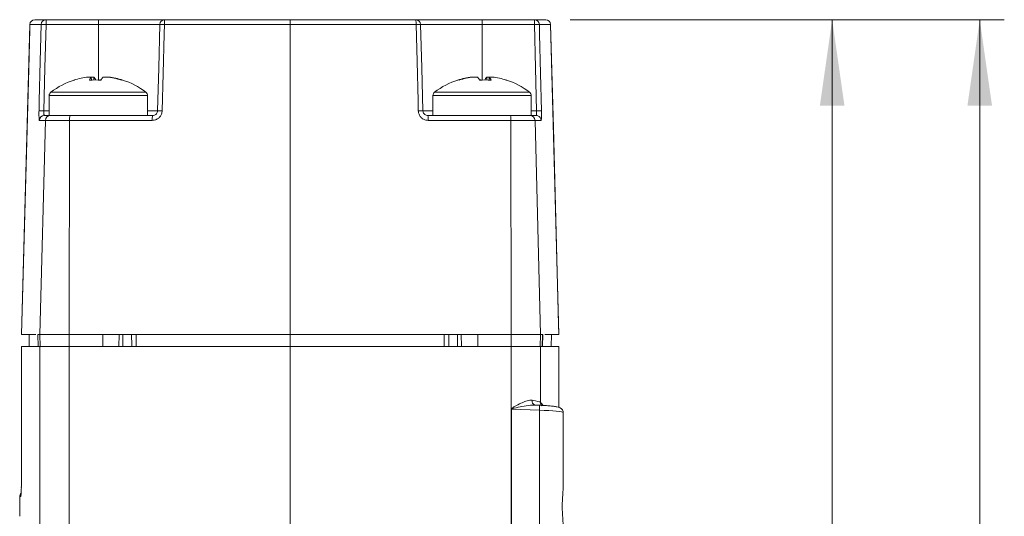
# Model space of a CAD drawing. Header units: millimetres. Extents: x 5 to 415, y 5 to 292.
# Tile 56 of 57: x 330 to 370, y 217 to 237. Entities that reach past the tile are written whole.
import ezdxf

# ---------------------------------------------------------------- set-up
doc = ezdxf.new("R2010")
doc.units = ezdxf.units.MM
doc.styles.add('SLDTEXTSTYLE0', font='TXT', dxfattribs={"width": 0.75})
doc.dimstyles.new('SLDDIMSTYLE0', dxfattribs={"dimtxt": 3.5, "dimasz": 3.5, "dimexe": 0, "dimexo": 0.0625, "dimgap": 0.875, "dimtad": 1, "dimdec": 1, "dimrnd": 1e-09, "dimzin": 12, "dimdsep": 46, "dimtxsty": 'SLDTEXTSTYLE0', "dimsah": 1, "dimcen": 0.09, "dimadec": 0, "dimazin": 3, "dimtfac": 1, "dimtdec": 1, "dimtofl": 0, "dimtmove": 0, "dimatfit": 3, "dimfxl": 1, "dimfrac": 2, "dimtolj": 1, "dimtzin": 12, "dimarcsym": 0})
doc.dimstyles.new('SLDDIMSTYLE3', dxfattribs={"dimtxt": 3.5, "dimasz": 3.5, "dimexe": 0, "dimexo": 0.0625, "dimgap": 0.875, "dimtad": 1, "dimrnd": 1e-09, "dimzin": 12, "dimdsep": 46, "dimtxsty": 'SLDTEXTSTYLE0', "dimsah": 1, "dimcen": 0.09, "dimadec": 0, "dimazin": 3, "dimtfac": 1, "dimtofl": 0, "dimtmove": 0, "dimatfit": 3, "dimfxl": 1, "dimfrac": 2, "dimtolj": 1, "dimtzin": 12, "dimarcsym": 0})

# ---------------------------------------------------------------- blocks, each defined once
blk = doc.blocks.new('_D_2')
at = {"color": 7, "linetype": 'Continuous', "lineweight": 0}
for p, q in [((352.703, 236.792), (364.351, 236.792)), ((363.351, 236.792), (363.351, 180.843)), ((350.567, 180.843), (364.351, 180.843))]:
    blk.add_line(p, q, dxfattribs=at)
for points in [[(363.351, 236.792), (362.851, 233.292), (363.851, 233.292)], [(363.351, 180.843), (363.851, 184.343), (362.851, 184.343)]]:
    blk.add_solid(points, dxfattribs=at)
at = {"color": 7, "linetype": 'Continuous', "lineweight": 0, "insert": (358.839, 204.292), "char_height": 3.5, "attachment_point": 1, "rotation": 90, "style": 'SLDTEXTSTYLE0'}
blk.add_mtext('55,9', dxfattribs=at)
blk = doc.blocks.new('_D_3')
at = {"color": 7, "linetype": 'Continuous', "lineweight": 0}
for p, q in [((352.703, 236.792), (370.351, 236.792)), ((369.351, 173.843), (369.351, 236.792)), ((348.917, 173.843), (370.351, 173.843))]:
    blk.add_line(p, q, dxfattribs=at)
for points in [[(369.351, 236.792), (368.851, 233.292), (369.851, 233.292)], [(369.351, 173.843), (369.851, 177.343), (368.851, 177.343)]]:
    blk.add_solid(points, dxfattribs=at)
at = {"color": 7, "linetype": 'Continuous', "lineweight": 0, "insert": (364.839, 199.499), "char_height": 3.5, "attachment_point": 1, "rotation": 90, "style": 'SLDTEXTSTYLE0'}
blk.add_mtext('62,95', dxfattribs=at)

msp = doc.modelspace()

# ---------------------------------------------------------------- linework, layer by layer
at = {"color": 7, "linetype": 'Continuous', "lineweight": 15}
for p, q in [((330.93, 236.792), (331.387, 236.792)), ((331.387, 236.792), (331.387, 236.597)), ((331.387, 236.792), (333.517, 236.792)), ((333.517, 236.792), (333.517, 236.597)), ((333.517, 236.792), (336.214, 236.792)), ((336.214, 236.792), (341.317, 236.792)), ((341.317, 236.792), (346.42, 236.792)), ((346.42, 236.792), (349.117, 236.792)), ((349.117, 236.597), (349.117, 236.792)), ((349.117, 236.792), (351.247, 236.792)), ((351.247, 236.597), (351.247, 236.792)), ((351.247, 236.792), (351.703, 236.792)), ((330.73, 236.597), (330.397, 223.992)), ((331.188, 236.597), (330.73, 236.597)), ((330.73, 236.597), (330.73, 236.597)), ((333.517, 236.597), (331.387, 236.597)), ((336.014, 236.597), (333.517, 236.597)), ((341.317, 236.597), (336.202, 236.597)), ((341.317, 236.597), (341.317, 223.992)), ((346.432, 236.597), (341.317, 236.597)), ((349.117, 236.597), (346.62, 236.597)), ((351.247, 236.597), (349.117, 236.597)), ((351.903, 236.597), (351.446, 236.597)), ((352.237, 223.992), (351.903, 236.597)), ((351.903, 236.597), (351.903, 236.597)), ((333.105, 234.46), (333.228, 234.46)), ((333.33, 234.46), (333.223, 234.46)), ((333.23, 234.332), (333.228, 234.46)), ((333.33, 234.46), (333.328, 234.332)), ((333.704, 234.46), (333.865, 234.46)), ((333.929, 234.46), (333.865, 234.46)), ((348.768, 234.46), (348.705, 234.46)), ((348.768, 234.46), (348.93, 234.46)), ((349.411, 234.46), (349.304, 234.46)), ((349.305, 234.332), (349.304, 234.46)), ((349.406, 234.46), (349.404, 234.332)), ((349.406, 234.46), (349.529, 234.46)), ((331.517, 233.702), (331.517, 232.892)), ((335.517, 232.892), (335.517, 233.702)), ((347.117, 233.702), (347.117, 232.892)), ((351.117, 232.892), (351.117, 233.702)), ((331.364, 232.697), (331.119, 232.697)), ((331.364, 232.697), (331.137, 223.992)), ((331.319, 232.892), (331.564, 232.892)), ((332.346, 232.697), (331.364, 232.697)), ((331.564, 232.892), (332.362, 232.892)), ((332.346, 232.697), (332.327, 223.992)), ((335.709, 232.697), (332.346, 232.697)), ((332.362, 232.892), (332.593, 232.892)), ((332.578, 232.892), (333.252, 232.892)), ((333.252, 232.892), (334.17, 232.892)), ((334.17, 232.892), (335.722, 232.892)), ((346.912, 232.892), (348.464, 232.892)), ((350.288, 232.697), (346.924, 232.697)), ((348.464, 232.892), (350.048, 232.892)), ((350.048, 232.892), (350.272, 232.892)), ((350.272, 232.892), (351.07, 232.892)), ((350.288, 232.697), (350.306, 223.992)), ((351.269, 232.697), (350.288, 232.697)), ((351.07, 232.892), (351.315, 232.892)), ((351.269, 232.697), (351.497, 223.992)), ((351.514, 232.697), (351.269, 232.697)), ((330.97, 223.992), (330.397, 223.992)), ((330.7, 223.992), (330.704, 223.492)), ((331.049, 223.992), (331.062, 223.492)), ((331.137, 223.992), (331.049, 223.992)), ((332.327, 223.992), (331.137, 223.992)), ((331.15, 223.492), (331.137, 223.992)), ((333.695, 223.992), (332.327, 223.992)), ((332.328, 223.492), (332.327, 223.992)), ((341.317, 223.992), (333.695, 223.992)), ((333.696, 223.492), (333.695, 223.992)), ((334.354, 223.492), (334.367, 223.992)), ((334.517, 223.492), (334.517, 223.992)), ((341.317, 223.992), (348.939, 223.992)), ((341.317, 223.492), (341.317, 223.992)), ((348.117, 223.992), (348.117, 223.492)), ((348.267, 223.992), (348.28, 223.492)), ((348.938, 223.492), (348.939, 223.992)), ((348.939, 223.992), (350.306, 223.992)), ((350.305, 223.492), (350.306, 223.992)), ((350.306, 223.992), (351.497, 223.992)), ((351.484, 223.492), (351.497, 223.992)), ((351.497, 223.992), (351.585, 223.992)), ((351.566, 223.492), (351.579, 223.992)), ((351.585, 223.992), (351.571, 223.492)), ((351.664, 223.992), (352.237, 223.992)), ((351.929, 223.492), (351.934, 223.992)), ((330.397, 223.492), (330.397, 219.059)), ((330.397, 223.492), (330.397, 219.059)), ((331.137, 223.492), (330.397, 223.492)), ((330.397, 223.492), (330.397, 223.492)), ((331.137, 212.853), (331.137, 223.492)), ((332.327, 223.492), (331.137, 223.492)), ((332.327, 211.798), (332.327, 223.492)), ((341.317, 223.492), (332.327, 223.492)), ((341.317, 199.899), (341.317, 223.492)), ((341.317, 223.492), (350.306, 223.492)), ((350.306, 220.964), (350.306, 223.492)), ((350.306, 223.492), (351.497, 223.492)), ((351.497, 221.219), (351.497, 223.492)), ((351.497, 223.492), (352.237, 223.492)), ((352.237, 221.024), (352.237, 223.492)), ((352.237, 223.492), (352.237, 223.492)), ((351.452, 221.108), (351.247, 221.116)), ((351.288, 221.113), (351.247, 221.112)), ((350.302, 213.032), (350.302, 220.951)), ((350.302, 220.951), (350.311, 220.951)), ((351.452, 220.908), (350.311, 220.951)), ((350.311, 220.951), (350.311, 213.032)), ((351.452, 213.076), (351.452, 220.908)), ((352.417, 220.811), (352.417, 217.889)), ((330.397, 219.059), (330.397, 219.059)), ((330.317, 217.393), (330.317, 216.59))]:
    msp.add_line(p, q, dxfattribs=at)
at = {"color": 8, "linetype": 'Continuous', "lineweight": 15}
for p, q in [((333.517, 234.338), (333.517, 236.597)), ((349.117, 234.338), (349.117, 236.597)), ((331.588, 233.845), (333.261, 233.845)), ((333.261, 233.845), (335.445, 233.845)), ((347.188, 233.845), (351.045, 233.845)), ((331.517, 233.702), (333.252, 233.702)), ((333.252, 233.702), (335.517, 233.702)), ((347.117, 233.702), (351.117, 233.702)), ((331.301, 233.087), (331.517, 233.087)), ((335.517, 233.087), (335.922, 233.087)), ((346.712, 233.087), (347.117, 233.087)), ((351.117, 233.087), (351.333, 233.087)), ((347.576, 223.492), (347.58, 223.992)), ((351.929, 223.492), (351.934, 223.992)), ((352.237, 221.024), (352.237, 223.492)), ((330.369, 217.452), (330.36, 217.393))]:
    msp.add_line(p, q, dxfattribs=at)
at = {"color": 7, "linetype": 'Continuous', "lineweight": 15, "flags": 128}
for points in [[(330.73, 236.597), (330.725, 236.392), (330.683, 234.793), (330.513, 228.395), (330.397, 223.992)], [(331.102, 233.087), (331.111, 233.486), (331.151, 235.085), (331.188, 236.597)], [(331.387, 236.597), (331.344, 234.837), (331.301, 233.087)], [(335.922, 233.087), (335.968, 234.837), (336.014, 236.597)], [(336.202, 236.597), (336.191, 236.197), (336.149, 234.598), (336.11, 233.087)], [(346.524, 233.087), (346.514, 233.486), (346.472, 235.085), (346.432, 236.597)], [(346.62, 236.597), (346.666, 234.837), (346.712, 233.087)], [(351.333, 233.087), (351.29, 234.837), (351.247, 236.597)], [(351.446, 236.597), (351.456, 236.197), (351.495, 234.598), (351.532, 233.087)], [(352.237, 223.992), (352.226, 224.392), (352.184, 225.991), (352.015, 232.388), (351.903, 236.597)], [(351.383, 232.88), (351.353, 232.888), (351.315, 232.892)], [(334.871, 223.492), (334.871, 223.543), (334.867, 223.992)], [(347.767, 223.992), (347.763, 223.543), (347.763, 223.492)]]:
    msp.add_lwpolyline(points, dxfattribs=at)
at = {"color": 8, "linetype": 'Continuous', "lineweight": 15, "flags": 128}
for points in [[(330.7, 223.992), (330.704, 223.592), (330.704, 223.492)], [(335.053, 223.992), (335.057, 223.592), (335.058, 223.492)]]:
    msp.add_lwpolyline(points, dxfattribs=at)
at = {"color": 7, "linetype": 'Continuous', "lineweight": 15}
for centre, radius, start, end in [((330.93, 236.592), 0.2, 90, 178.4832), ((330.93, 236.592), 0.2, 90.01, 178.5105), ((331.387, 236.592), 0.2, 90.0644, 178.5694), ((336.214, 236.592), 0.2, 90, 178.5), ((337, 236.645), 0.799, 169.3969, 183.4174), ((345.634, 236.645), 0.799, 356.5826, 10.6031), ((346.42, 236.592), 0.2, 1.5, 90), ((351.247, 236.592), 0.2, 1.4306, 89.9356), ((351.703, 236.592), 0.2, 1.5168, 90), ((351.703, 236.592), 0.2, 1.4895, 89.99), ((331.287, 234.375), 2.225, 87.4305, 92.5695), ((336.108, 234.732), 1.868, 87.1199, 92.8801), ((346.526, 234.732), 1.868, 87.1199, 92.8801), ((351.347, 234.375), 2.225, 87.4305, 92.5695), ((333.517, 231.292), 3.2, 107.8659, 127.0599), ((333.486, 231.344), 3.139, 96.9681, 107.8502), ((332.55, 234.292), 0.0475, 91.1804, 124.0271), ((333.498, 234.208), 0.369, 137.0157, 160.4001), ((333.388, 230.869), 3.471, 86.0698, 93.9302), ((333.06, 234.208), 0.369, 19.5999, 42.9843), ((333.646, 230.857), 3.483, 90.2721, 92.1263), ((333.974, 234.208), 0.369, 137.0153, 160.3999), ((333.485, 231.344), 3.139, 72.1498, 83.0319), ((333.548, 231.344), 3.139, 72.1498, 83.0318), ((334.481, 234.262), 0.0775, 76.6383, 116.0326), ((333.517, 231.292), 3.2, 52.9401, 72.1341), ((349.117, 231.292), 3.2, 107.8659, 127.0599), ((349.086, 231.344), 3.139, 96.9682, 107.8502), ((348.154, 234.267), 0.0727, 62.5976, 104.7315), ((349.149, 231.344), 3.139, 96.9681, 107.8502), ((348.66, 234.208), 0.369, 19.6001, 42.9847), ((348.988, 230.857), 3.483, 87.8737, 89.7279), ((349.245, 230.869), 3.471, 86.0698, 93.9302), ((349.574, 234.208), 0.369, 137.0157, 160.4001), ((349.135, 234.208), 0.369, 19.5999, 42.9843), ((349.148, 231.344), 3.139, 72.1498, 83.0319), ((350.084, 234.292), 0.0475, 55.9729, 88.8196), ((349.117, 231.292), 3.2, 52.9401, 72.1341), ((331.697, 233.702), 0.18, 127.0599, 180), ((335.337, 233.702), 0.18, 0, 52.9401), ((347.297, 233.702), 0.18, 127.0599, 180), ((350.937, 233.702), 0.18, 0, 52.9401), ((331.201, 230.862), 2.227, 87.4336, 92.5664), ((336.016, 231.222), 1.867, 87.1207, 92.8793), ((346.618, 231.222), 1.867, 87.1207, 92.8793), ((351.432, 230.862), 2.227, 87.4336, 92.5664), ((331.319, 232.692), 0.2, 90.0686, 178.5737), ((331.564, 232.692), 0.2, 90.0981, 178.6048), ((332.955, 232.745), 0.611, 166.0445, 184.4632), ((336.477, 232.745), 0.769, 168.9708, 183.5517), ((346.157, 232.745), 0.769, 356.4483, 11.0292), ((349.679, 232.745), 0.611, 355.5368, 13.9555), ((351.07, 232.692), 0.2, 1.3952, 89.9019), ((352.863, 224.471), 4.34, 233.9113, 234.0575), ((330.517, 217.393), 0.2, 136, 180)]:
    msp.add_arc(centre, radius, start, end, dxfattribs=at)
at = {"color": 8, "linetype": 'Continuous', "lineweight": 15}
for centre, radius, start, end in [((351.315, 232.692), 0.2, 1.4437, 69.9097), ((351.319, 221.279), 0.173, 168.8388, 251.3099), ((350.102, 221.012), 1.354, 355.5853, 4.0495), ((351.694, 221.218), 0.198, 179.5176, 223.0262), ((330.56, 217.393), 0.2, 161.5434, 180.0015)]:
    msp.add_arc(centre, radius, start, end, dxfattribs=at)
at = {"color": 7, "linetype": 'Continuous', "lineweight": 15}
for centre, major_axis, ratio, start_param, end_param in [((350.201, 221.261), (1.3, -0.053), 0.100782, 0.088235, 0.758036), ((351.417, 220.839), (1, -0.028), 0.069936, 0.001971, 1.537861)]:
    msp.add_ellipse(centre, major_axis=major_axis, ratio=ratio, start_param=start_param, end_param=end_param, dxfattribs=at)
at = {"color": 8, "linetype": 'Continuous', "lineweight": 15}
msp.add_ellipse((120.317, 227.623), major_axis=(231.999, -8.202), ratio=0.087456, start_param=0.081522, end_param=0.087209, dxfattribs=at)
at = {"color": 7, "linetype": 'Continuous', "lineweight": 15}
for points, knots in [([(341.317, 236.792), (341.317, 236.792), (341.317, 236.792), (341.317, 236.787), (341.317, 236.767), (341.317, 236.723), (341.317, 236.664), (341.317, 236.619), (341.317, 236.597)], [0, 0, 0, 0, 0.034763, 0.127189, 0.345522, 0.563724, 0.781858, 1, 1, 1, 1]), ([(331.102, 233.087), (331.101, 233.061), (331.1, 232.99), (331.1, 232.881), (331.104, 232.779), (331.11, 232.71), (331.116, 232.701), (331.119, 232.697)], [0, 0, 0, 0, 0.126355, 0.344079, 0.56238, 0.781179, 1, 1, 1, 1]), ([(331.301, 233.087), (331.301, 233.074), (331.299, 233.038), (331.299, 232.984), (331.303, 232.933), (331.31, 232.898), (331.316, 232.894), (331.319, 232.892)], [0, 0, 0, 0, 0.126162, 0.343432, 0.561445, 0.780427, 1, 1, 1, 1]), ([(335.709, 232.697), (335.736, 232.699), (335.807, 232.703), (335.917, 232.747), (336.021, 232.835), (336.093, 232.952), (336.104, 233.042), (336.11, 233.087)], [0, 0, 0, 0, 0.12888, 0.346936, 0.56467, 0.782361, 1, 1, 1, 1]), ([(335.922, 233.087), (335.919, 233.064), (335.914, 233.019), (335.878, 232.961), (335.826, 232.917), (335.771, 232.895), (335.735, 232.893), (335.722, 232.892)], [0, 0, 0, 0, 0.217395, 0.434755, 0.652365, 0.870723, 1, 1, 1, 1]), ([(346.524, 233.087), (346.526, 233.061), (346.532, 232.99), (346.579, 232.881), (346.669, 232.779), (346.789, 232.71), (346.879, 232.701), (346.924, 232.697)], [0, 0, 0, 0, 0.126555, 0.344326, 0.562578, 0.781273, 1, 1, 1, 1]), ([(346.912, 232.892), (346.889, 232.894), (346.844, 232.898), (346.784, 232.933), (346.739, 232.984), (346.716, 233.038), (346.713, 233.074), (346.712, 233.087)], [0, 0, 0, 0, 0.219308, 0.438112, 0.656117, 0.873559, 1, 1, 1, 1]), ([(351.315, 232.892), (351.317, 232.893), (351.322, 232.895), (351.328, 232.917), (351.333, 232.961), (351.335, 233.02), (351.333, 233.064), (351.333, 233.087)], [0, 0, 0, 0, 0.129796, 0.348236, 0.565737, 0.782869, 1, 1, 1, 1]), ([(351.514, 232.697), (351.516, 232.699), (351.521, 232.703), (351.528, 232.747), (351.533, 232.835), (351.534, 232.952), (351.533, 233.042), (351.532, 233.087)], [0, 0, 0, 0, 0.129287, 0.347307, 0.564925, 0.782484, 1, 1, 1, 1]), ([(334.348, 223.492), (334.347, 223.492), (334.347, 223.492), (334.261, 223.492), (334.113, 223.492), (333.92, 223.492), (333.769, 223.492), (333.696, 223.492)], [0, 0, 0, 0, 0.145045, 0.365993, 0.555693, 0.782941, 1, 1, 1, 1]), ([(348.286, 223.492), (348.286, 223.492), (348.287, 223.492), (348.373, 223.492), (348.521, 223.492), (348.714, 223.492), (348.864, 223.492), (348.938, 223.492)], [0, 0, 0, 0, 0.145045, 0.365993, 0.555693, 0.782941, 1, 1, 1, 1]), ([(350.306, 220.964), (350.318, 220.983), (350.338, 220.994), (350.374, 221.017), (350.393, 221.028), (350.448, 221.06), (350.485, 221.081), (350.596, 221.141), (350.67, 221.179), (350.815, 221.245), (350.886, 221.273), (351.024, 221.311), (351.089, 221.321), (351.149, 221.312)], [0, 0, 0, 0, 0.0625, 0.0625, 0.125, 0.125, 0.25, 0.25, 0.5, 0.5, 0.75, 0.75, 1, 1, 1, 1]), ([(352.417, 220.811), (352.413, 220.84), (352.407, 220.89), (352.368, 220.948), (352.328, 220.984), (352.285, 221.008), (352.233, 221.027), (352.157, 221.046), (352.028, 221.066), (351.845, 221.085), (351.646, 221.099), (351.512, 221.105), (351.452, 221.108)], [0, 0, 0, 0, 0.064258, 0.112502, 0.157422, 0.204703, 0.271383, 0.39166, 0.548989, 0.715083, 0.873523, 1, 1, 1, 1]), ([(350.302, 220.951), (350.302, 220.954), (350.302, 220.956), (350.303, 220.958), (350.304, 220.96), (350.305, 220.962), (350.306, 220.964)], [0, 0, 0, 0, 0.00000679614, 0.00000679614, 0.00000679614, 0.0000138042, 0.0000138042, 0.0000138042, 0.0000138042]), ([(350.315, 220.958), (350.314, 220.957), (350.313, 220.956), (350.312, 220.955), (350.312, 220.954), (350.311, 220.954), (350.311, 220.953), (350.311, 220.952), (350.311, 220.952), (350.311, 220.951)], [0, 0, 0, 0, 0.000004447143, 0.000004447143, 0.000004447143, 0.000006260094, 0.000006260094, 0.000006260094, 0.000007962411, 0.000007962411, 0.000007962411, 0.000007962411]), ([(330.397, 219.059), (330.396, 218.868), (330.396, 218.527), (330.391, 218.065), (330.386, 217.858), (330.383, 217.758)], [0, 0, 0, 0, 0.394223, 0.707935, 1, 1, 1, 1]), ([(352.417, 217.889), (352.417, 217.762), (352.404, 217.616), (352.385, 217.309), (352.379, 217.152), (352.379, 216.832), (352.385, 216.675), (352.404, 216.369), (352.417, 216.222), (352.417, 216.095)], [0, 0, 0, 0, 0.25, 0.25, 0.5, 0.5, 0.75, 0.75, 1, 1, 1, 1]), ([(330.384, 217.758), (330.382, 217.708), (330.379, 217.601), (330.374, 217.498), (330.371, 217.466), (330.369, 217.452)], [0, 0, 0, 0, 0.326107, 0.685807, 1, 1, 1, 1])]:
    msp.add_open_spline(points, degree=3, knots=knots, dxfattribs=at)
at = {"color": 8, "linetype": 'Continuous', "lineweight": 15}
msp.add_open_spline([(351.247, 221.112), (351.192, 221.113), (351.029, 221.113), (350.752, 221.061), (350.504, 221.01), (350.367, 220.976), (350.329, 220.965), (350.32, 220.96), (350.315, 220.958)], degree=3, knots=[0, 0, 0, 0, 0.185903, 0.552546, 0.880005, 0.96699, 0.984356, 1, 1, 1, 1], dxfattribs=at)
at = {"color": 7, "linetype": 'Continuous', "lineweight": 15}
msp.add_open_spline([(330.36, 217.393), (330.331, 217.393), (330.317, 217.393), (330.317, 217.393)], degree=3, dxfattribs=at)

# ---------------------------------------------------------------- dimensions: what is measured, and where the dimension line sits
at = {"color": 7, "linetype": 'Continuous', "lineweight": 0}
for base, p1, p2, dimstyle, picture, middle in [((369.351, 236.792), (347.917, 173.843), (351.703, 236.792), 'SLDDIMSTYLE3', '_D_3', (369.351, 205.317)), ((363.351, 180.843), (351.703, 236.792), (349.567, 180.843), 'SLDDIMSTYLE0', '_D_2', (363.351, 208.817))]:
    dim = msp.add_linear_dim(base=base, p1=p1, p2=p2, angle=90, dimstyle=dimstyle, dxfattribs=at)
    dim.commit()
    dim.dimension.update_dxf_attribs({"geometry": picture, "text_midpoint": middle, "dimtype": 160})

doc.saveas('drawing.dxf')
